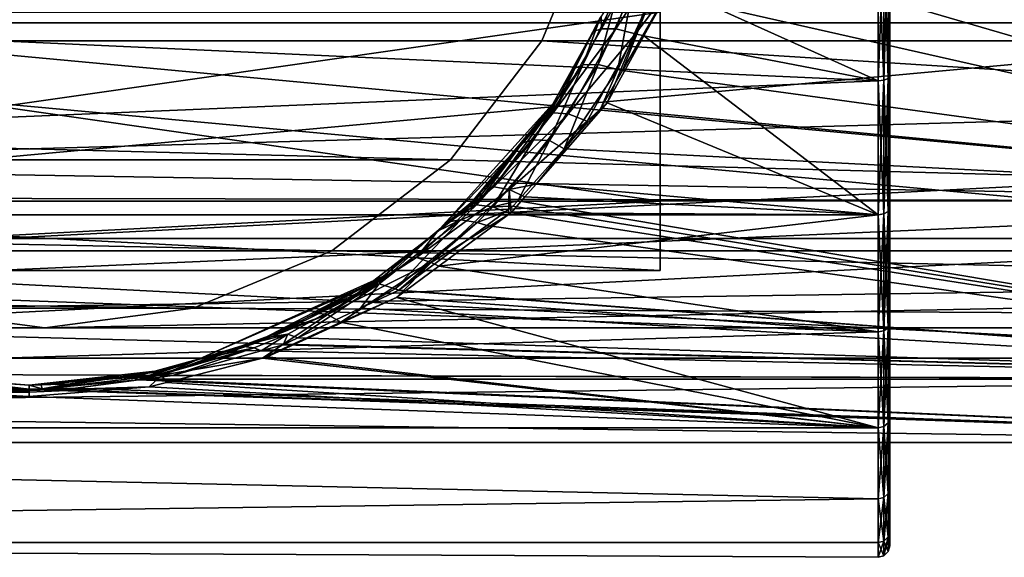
# Model space of a CAD drawing. Extents: x 0 to 200, y 18 to 95.
# Tile 180 of 256: x 108 to 125, y 33 to 43. Entities that reach past the tile are written whole.
import ezdxf

# ---------------------------------------------------------------- set-up
doc = ezdxf.new("R2010")
doc.units = 0

msp = doc.modelspace()

# ---------------------------------------------------------------- linework, layer by layer
for points in [[(122.999992, 60.022152, 265.830414), (122.999992, 33.680561, 273.633148), (122.999992, 33.427013, 271)], [(122.999992, 33.680561, 268.366852), (122.999992, 60.022152, 265.830414), (122.999992, 33.427013, 271)], [(122.999992, 34.431877, 265.830414), (122.999992, 60.022152, 265.830414), (122.999992, 33.680561, 268.366852)], [(122.999992, 60.022152, 265.830414), (122.999992, 34.431877, 276.169556), (122.999992, 33.680561, 273.633148)], [(122.999992, 35.653362, 263.483978), (122.999992, 60.022152, 265.830414), (122.999992, 34.431877, 265.830414)], [(122.999992, 60.022152, 265.830414), (122.999992, 35.653362, 278.516022), (122.999992, 34.431877, 276.169556)], [(122.999992, 37.300125, 261.413727), (122.999992, 60.022152, 265.830414), (122.999992, 35.653362, 263.483978)], [(122.999992, 60.022152, 265.830414), (122.999992, 37.300125, 280.586273), (122.999992, 35.653362, 278.516022)], [(122.999992, 39.311661, 259.695709), (122.999992, 60.022152, 265.830414), (122.999992, 37.300125, 261.413727)], [(122.999992, 60.022152, 265.830414), (122.999992, 39.311661, 282.304291), (122.999992, 37.300125, 280.586273)], [(122.999992, 41.614052, 258.393066), (122.999992, 60.022152, 265.830414), (122.999992, 39.311661, 259.695709)], [(122.999992, 60.022152, 265.830414), (122.999992, 41.614052, 283.606934), (122.999992, 39.311661, 282.304291)], [(122.999992, 58.800667, 263.483978), (122.999992, 60.022152, 265.830414), (122.999992, 41.614052, 258.393066)], [(122.999992, 60.022152, 265.830414), (122.999992, 44.122692, 284.44632), (122.999992, 41.614052, 283.606934)], [(122.999992, 57.153904, 261.413727), (122.999992, 58.800667, 263.483978), (122.999992, 41.614052, 258.393066)], [(122.999992, 55.142368, 259.695709), (122.999992, 57.153904, 261.413727), (122.999992, 41.614052, 258.393066)], [(122.999992, 52.839981, 258.393066), (122.999992, 55.142368, 259.695709), (122.999992, 41.614052, 258.393066)], [(122.999992, 50.331341, 257.55368), (122.999992, 52.839981, 258.393066), (122.999992, 41.614052, 258.393066)], [(122.999992, 44.122692, 257.55368), (122.999992, 50.331341, 257.55368), (122.999992, 41.614052, 258.393066)], [(133, 42.541073, 36.269535), (92.199997, 47.227016, 35.200001), (92.199997, 42.541073, 36.269535)], [(133, 47.227016, 35.200001), (92.199997, 47.227016, 35.200001), (133, 42.541073, 36.269535)], [(133, 47.227016, 56.799999), (133, 42.541073, 55.730465), (92.199997, 42.541073, 55.730465)], [(92.199997, 47.227016, 56.799999), (133, 47.227016, 56.799999), (92.199997, 42.541073, 55.730465)], [(98.615891, 44.638824, 36.34074), (174.799988, 47.227016, 36), (174.799988, 42.227016, 37.339745)], [(118.275154, 47.227016, 56), (117.93441, 44.638824, 55.65926), (174.799988, 42.227016, 54.660255)], [(174.799988, 47.227016, 56), (118.275154, 47.227016, 56), (174.799988, 42.227016, 54.660255)], [(118.999992, 47.227016, 280), (118.999992, 39.432785, 266.5), (118.999992, 38.227016, 271)], [(118.999992, 39.432785, 275.5), (118.999992, 47.227016, 280), (118.999992, 38.227016, 271)], [(118.999992, 47.227016, 280), (118.999992, 42.727016, 263.20578), (118.999992, 39.432785, 266.5)], [(118.999992, 42.727016, 278.79422), (118.999992, 47.227016, 280), (118.999992, 39.432785, 275.5)], [(117.93441, 44.638824, 282.572418), (34.840733, 44.638824, 282.572418), (35.839737, 42.227016, 281.573425)], [(116.93541, 42.227016, 281.573425), (117.93441, 44.638824, 282.572418), (35.839737, 42.227016, 281.573425)], [(98.615891, 44.638824, 36.34074), (174.799988, 42.227016, 37.339745), (99.614899, 42.227016, 37.339745)], [(174.799988, 42.227016, 54.660255), (117.93441, 44.638824, 55.65926), (116.93541, 42.227016, 54.660255)], [(117.93441, 44.638824, 55.65926), (116.93541, 42.227016, 281.573425), (116.93541, 42.227016, 54.660255)], [(117.93441, 44.638824, 55.65926), (117.93441, 44.638824, 282.572418), (116.93541, 42.227016, 281.573425)], [(122.999992, 44.122692, 284.44632), (122.973198, 44.100197, 284.543762), (122.973198, 41.573376, 283.698273)], [(122.999992, 41.614052, 283.606934), (122.999992, 44.122692, 284.44632), (122.973198, 41.573376, 283.698273)], [(122.973198, 44.100197, 257.456268), (122.999992, 44.122692, 257.55368), (122.999992, 41.614052, 258.393066)], [(122.799995, 41.532703, 283.789642), (66.999992, 44.077702, 284.641174), (66.999992, 39.196945, 282.468109)], [(122.799995, 44.077702, 284.641174), (66.999992, 44.077702, 284.641174), (122.799995, 41.532703, 283.789642)], [(91.199997, 43.51881, 34.587322), (135, 43.96973, 34.450539), (135, 39.43364, 36.87513)], [(119.413239, 43.982487, 57.502918), (119.105225, 43.030258, 57.242207), (135, 39.43364, 55.12487)], [(119.183517, 43.166248, 257.601868), (122.799995, 44.077702, 257.358826), (122.799995, 41.532703, 258.210358)], [(135, 43.96973, 57.549461), (119.413239, 43.982487, 57.502918), (135, 39.43364, 55.12487)], [(122.899994, 44.083729, 284.615051), (122.799995, 44.077702, 284.641174), (122.799995, 41.532703, 283.789642)], [(122.899994, 41.543602, 283.765167), (122.899994, 44.083729, 284.615051), (122.799995, 41.532703, 283.789642)], [(122.799995, 44.077702, 257.358826), (122.899994, 44.083729, 257.384918), (122.899994, 41.543602, 258.234833)], [(122.799995, 44.077702, 257.358826), (122.899994, 41.543602, 258.234833), (122.799995, 41.532703, 258.210358)], [(122.973198, 44.100197, 284.543762), (122.899994, 44.083729, 284.615051), (122.899994, 41.543602, 283.765167)], [(122.973198, 41.573376, 283.698273), (122.973198, 44.100197, 284.543762), (122.899994, 41.543602, 283.765167)], [(122.899994, 44.083729, 257.384918), (122.973198, 44.100197, 257.456268), (122.973198, 41.573376, 258.301727)], [(122.899994, 44.083729, 257.384918), (122.973198, 41.573376, 258.301727), (122.899994, 41.543602, 258.234833)], [(122.973198, 44.100197, 257.456268), (122.999992, 41.614052, 258.393066), (122.973198, 41.573376, 258.301727)], [(117.969788, 42.632706, 256.88092), (118.555893, 43.89666, 256.816681), (117.979477, 42.438019, 257.314056)], [(117.979477, 42.438019, 257.314056), (118.794289, 43.90435, 257.150482), (118.229546, 42.437744, 257.639313)], [(118.555893, 43.89666, 256.816681), (118.794289, 43.90435, 257.150482), (117.979477, 42.438019, 257.314056)], [(118.794289, 43.90435, 257.150482), (119.137291, 43.848713, 257.368591), (118.229546, 42.437744, 257.639313)], [(118.229546, 42.437744, 257.639313), (119.137291, 43.848713, 257.368591), (118.569473, 42.350552, 257.851837)], [(119.137291, 43.848713, 257.368591), (119.183517, 43.166248, 257.601868), (118.569473, 42.350552, 257.851837)], [(91.199997, 40.173592, 36.291798), (91.199997, 43.51881, 34.587322), (135, 39.43364, 36.87513)], [(118.261497, 43.076759, 57.808201), (117.958496, 42.637787, 57.960697), (117.652733, 41.808697, 57.193565)], [(117.917824, 41.818542, 56.880478), (118.261497, 43.076759, 57.808201), (117.652733, 41.808697, 57.193565)], [(118.512428, 43.095295, 57.484039), (117.917824, 41.818542, 56.880478), (118.261383, 41.726299, 56.675915)], [(118.512428, 43.095295, 57.484039), (118.261497, 43.076759, 57.808201), (117.917824, 41.818542, 56.880478)], [(118.858078, 43.031612, 57.272236), (118.512428, 43.095295, 57.484039), (118.261383, 41.726299, 56.675915)], [(118.569473, 42.350552, 257.851837), (119.183517, 43.166248, 257.601868), (118.71608, 42.312382, 257.934753)], [(118.71608, 42.312382, 257.934753), (119.183517, 43.166248, 257.601868), (122.799995, 41.532703, 258.210358)], [(118.858078, 43.031612, 57.272236), (118.261383, 41.726299, 56.675915), (118.34449, 41.712376, 56.60778)], [(119.105225, 43.030258, 57.242207), (118.858078, 43.031612, 57.272236), (118.34449, 41.712376, 56.60778)], [(119.105225, 43.030258, 57.242207), (118.34449, 41.712376, 56.60778), (135, 39.43364, 55.12487)], [(118.999992, 39.432785, 266.5), (95.999992, 42.727016, 263.20578), (95.999992, 39.432785, 266.5)], [(118.999992, 42.727016, 263.20578), (95.999992, 42.727016, 263.20578), (118.999992, 39.432785, 266.5)], [(118.999992, 42.727016, 278.79422), (118.999992, 39.432785, 275.5), (95.999992, 39.432785, 275.5)], [(95.999992, 42.727016, 278.79422), (118.999992, 42.727016, 278.79422), (95.999992, 39.432785, 275.5)], [(117.652733, 41.808697, 57.193565), (117.958496, 42.637787, 57.960697), (117.490326, 41.741642, 57.498901)], [(117.958496, 42.637787, 57.960697), (117.969788, 42.632706, 256.88092), (117.490326, 41.741642, 57.498901)], [(117.969788, 42.632706, 256.88092), (117.83503, 42.391418, 256.992157), (117.490326, 41.741642, 57.498901)], [(117.969788, 42.632706, 256.88092), (117.979477, 42.438019, 257.314056), (117.83503, 42.391418, 256.992157)], [(133, 38.783234, 39.266312), (92.199997, 42.541073, 36.269535), (92.199997, 38.783234, 39.266312)], [(133, 42.541073, 36.269535), (92.199997, 42.541073, 36.269535), (133, 38.783234, 39.266312)], [(133, 42.541073, 55.730465), (133, 38.783234, 52.733688), (92.199997, 38.783234, 52.733688)], [(92.199997, 42.541073, 55.730465), (133, 42.541073, 55.730465), (92.199997, 38.783234, 52.733688)], [(117.229042, 41.241508, 57.241177), (117.83503, 42.391418, 256.992157), (117.0168, 40.926453, 257.667542)], [(117.83503, 42.391418, 256.992157), (117.13446, 40.974613, 258.018341), (117.0168, 40.926453, 257.667542)], [(117.83503, 42.391418, 256.992157), (117.979477, 42.438019, 257.314056), (117.13446, 40.974613, 258.018341)], [(117.979477, 42.438019, 257.314056), (118.229546, 42.437744, 257.639313), (117.13446, 40.974613, 258.018341)], [(117.13446, 40.974613, 258.018341), (118.229546, 42.437744, 257.639313), (117.395164, 40.955151, 258.334534)], [(117.490326, 41.741642, 57.498901), (117.83503, 42.391418, 256.992157), (117.229042, 41.241508, 57.241177)], [(118.229546, 42.437744, 257.639313), (118.569473, 42.350552, 257.851837), (117.395164, 40.955151, 258.334534)], [(115.346222, 40.155949, 279.984253), (35.839737, 42.227016, 281.573425), (37.428932, 40.155949, 279.984253)], [(116.93541, 42.227016, 281.573425), (35.839737, 42.227016, 281.573425), (115.346222, 40.155949, 279.984253)], [(99.614899, 42.227016, 37.339745), (174.799988, 42.227016, 37.339745), (101.204079, 40.155949, 38.928932)], [(101.204079, 40.155949, 38.928932), (174.799988, 42.227016, 37.339745), (103.275146, 38.566761, 41)], [(174.799988, 42.227016, 37.339745), (174.799988, 38.566761, 41), (103.275146, 38.566761, 41)], [(116.93541, 42.227016, 54.660255), (115.346222, 40.155949, 53.071068), (174.799988, 38.566761, 51)], [(116.93541, 42.227016, 54.660255), (115.346222, 40.155949, 279.984253), (115.346222, 40.155949, 53.071068)], [(116.93541, 42.227016, 54.660255), (116.93541, 42.227016, 281.573425), (115.346222, 40.155949, 279.984253)], [(174.799988, 42.227016, 54.660255), (116.93541, 42.227016, 54.660255), (174.799988, 38.566761, 51)], [(117.395164, 40.955151, 258.334534), (118.569473, 42.350552, 257.851837), (117.726486, 40.829205, 258.541168)], [(118.569473, 42.350552, 257.851837), (118.078568, 41.147808, 258.388763), (117.726486, 40.829205, 258.541168)], [(118.569473, 42.350552, 257.851837), (118.71608, 42.312382, 257.934753), (118.078568, 41.147808, 258.388763)], [(118.078568, 41.147808, 258.388763), (118.71608, 42.312382, 257.934753), (122.799995, 39.196945, 259.53186)], [(118.71608, 42.312382, 257.934753), (122.799995, 41.532703, 258.210358), (122.799995, 39.196945, 259.53186)], [(117.652733, 41.808697, 57.193565), (116.794144, 40.503651, 56.343151), (117.072525, 40.49398, 56.041817)], [(117.652733, 41.808697, 57.193565), (117.229042, 41.241508, 57.241177), (116.794144, 40.503651, 56.343151)], [(117.917824, 41.818542, 56.880478), (117.072525, 40.49398, 56.041817), (117.327293, 40.34388, 55.774181)], [(117.917824, 41.818542, 56.880478), (117.652733, 41.808697, 57.193565), (117.072525, 40.49398, 56.041817)], [(117.652733, 41.808697, 57.193565), (117.490326, 41.741642, 57.498901), (117.229042, 41.241508, 57.241177)], [(118.261383, 41.726299, 56.675915), (117.917824, 41.818542, 56.880478), (117.327293, 40.34388, 55.774181)], [(117.966209, 41.057056, 56.292309), (118.261383, 41.726299, 56.675915), (117.327293, 40.34388, 55.774181)], [(118.34449, 41.712376, 56.60778), (118.261383, 41.726299, 56.675915), (117.966209, 41.057056, 56.292309)], [(118.34449, 41.712376, 56.60778), (117.966209, 41.057056, 56.292309), (135, 39.43364, 55.12487)], [(122.799995, 39.196945, 282.468109), (122.799995, 41.532703, 283.789642), (66.999992, 39.196945, 282.468109)], [(122.899994, 41.543602, 283.765167), (122.799995, 41.532703, 283.789642), (122.799995, 39.196945, 282.468109)], [(122.899994, 39.212315, 282.446198), (122.899994, 41.543602, 283.765167), (122.799995, 39.196945, 282.468109)], [(122.799995, 41.532703, 258.210358), (122.899994, 41.543602, 258.234833), (122.899994, 39.212315, 259.553802)], [(122.799995, 41.532703, 258.210358), (122.899994, 39.212315, 259.553802), (122.799995, 39.196945, 259.53186)], [(122.973198, 41.573376, 283.698273), (122.899994, 41.543602, 283.765167), (122.899994, 39.212315, 282.446198)], [(122.973198, 39.254303, 282.3862), (122.973198, 41.573376, 283.698273), (122.899994, 39.212315, 282.446198)], [(122.899994, 41.543602, 258.234833), (122.973198, 41.573376, 258.301727), (122.973198, 39.254303, 259.6138)], [(122.899994, 41.543602, 258.234833), (122.973198, 39.254303, 259.6138), (122.899994, 39.212315, 259.553802)], [(122.999992, 41.614052, 283.606934), (122.973198, 41.573376, 283.698273), (122.973198, 39.254303, 282.3862)], [(122.999992, 39.311661, 282.304291), (122.999992, 41.614052, 283.606934), (122.973198, 39.254303, 282.3862)], [(122.973198, 41.573376, 258.301727), (122.999992, 41.614052, 258.393066), (122.999992, 39.311661, 259.695709)], [(122.973198, 41.573376, 258.301727), (122.999992, 39.311661, 259.695709), (122.973198, 39.254303, 259.6138)], [(116.601135, 40.452648, 56.637459), (117.229042, 41.241508, 57.241177), (115.113815, 38.901123, 259.095825)], [(117.229042, 41.241508, 57.241177), (115.601112, 39.275726, 258.762512), (115.113815, 38.901123, 259.095825)], [(117.229042, 41.241508, 57.241177), (115.919968, 39.647514, 258.5159), (115.601112, 39.275726, 258.762512)], [(117.229042, 41.241508, 57.241177), (117.0168, 40.926453, 257.667542), (115.919968, 39.647514, 258.5159)], [(116.794144, 40.503651, 56.343151), (117.229042, 41.241508, 57.241177), (116.601135, 40.452648, 56.637459)], [(116.836861, 39.727554, 259.218201), (118.078568, 41.147808, 258.388763), (122.799995, 39.196945, 259.53186)], [(117.726486, 40.829205, 258.541168), (118.078568, 41.147808, 258.388763), (116.836861, 39.727554, 259.218201)], [(117.966209, 41.057056, 56.292309), (117.327293, 40.34388, 55.774181), (135, 39.43364, 55.12487)], [(117.0168, 40.926453, 257.667542), (116.103073, 39.685406, 258.83316), (115.919968, 39.647514, 258.5159)], [(117.0168, 40.926453, 257.667542), (117.13446, 40.974613, 258.018341), (116.103073, 39.685406, 258.83316)], [(117.13446, 40.974613, 258.018341), (117.395164, 40.955151, 258.334534), (116.103073, 39.685406, 258.83316)], [(116.103073, 39.685406, 258.83316), (117.395164, 40.955151, 258.334534), (116.367912, 39.637486, 259.142792)], [(117.395164, 40.955151, 258.334534), (117.726486, 40.829205, 258.541168), (116.367912, 39.637486, 259.142792)], [(117.726486, 40.829205, 258.541168), (116.836861, 39.727554, 259.218201), (116.367912, 39.637486, 259.142792)], [(116.794144, 40.503651, 56.343151), (115.798042, 39.369644, 55.384449), (116.083801, 39.332668, 55.092278)], [(116.794144, 40.503651, 56.343151), (116.601135, 40.452648, 56.637459), (115.798042, 39.369644, 55.384449)], [(117.072525, 40.49398, 56.041817), (116.794144, 40.503651, 56.343151), (116.083801, 39.332668, 55.092278)], [(115.903221, 39.575851, 55.966442), (116.601135, 40.452648, 56.637459), (115.113815, 38.901123, 259.095825)], [(116.601135, 40.452648, 56.637459), (115.903221, 39.575851, 55.966442), (115.798042, 39.369644, 55.384449)], [(116.516991, 39.439407, 55.117081), (117.072525, 40.49398, 56.041817), (116.083801, 39.332668, 55.092278)], [(117.327293, 40.34388, 55.774181), (117.072525, 40.49398, 56.041817), (116.516991, 39.439407, 55.117081)], [(117.327293, 40.34388, 55.774181), (116.516991, 39.439407, 55.117081), (135, 39.43364, 55.12487)], [(91.199997, 39.511948, 36.953438), (91.199997, 40.173592, 36.291798), (135, 39.43364, 36.87513)], [(113.275154, 38.566761, 277.913177), (37.428932, 40.155949, 279.984253), (39.5, 38.566761, 277.913177)], [(115.346222, 40.155949, 279.984253), (37.428932, 40.155949, 279.984253), (113.275154, 38.566761, 277.913177)], [(174.799988, 38.566761, 51), (115.346222, 40.155949, 53.071068), (113.275154, 38.566761, 51)], [(115.346222, 40.155949, 53.071068), (113.275154, 38.566761, 277.913177), (113.275154, 38.566761, 51)], [(115.346222, 40.155949, 53.071068), (115.346222, 40.155949, 279.984253), (113.275154, 38.566761, 277.913177)], [(115.113815, 38.901123, 259.095825), (116.103073, 39.685406, 258.83316), (114.751892, 38.454941, 259.812836)], [(116.103073, 39.685406, 258.83316), (116.367912, 39.637486, 259.142792), (114.751892, 38.454941, 259.812836)], [(115.601112, 39.275726, 258.762512), (116.103073, 39.685406, 258.83316), (115.113815, 38.901123, 259.095825)], [(115.919968, 39.647514, 258.5159), (116.103073, 39.685406, 258.83316), (115.601112, 39.275726, 258.762512)], [(116.367912, 39.637486, 259.142792), (116.836861, 39.727554, 259.218201), (116.643669, 39.506588, 259.34726)], [(116.643669, 39.506588, 259.34726), (116.836861, 39.727554, 259.218201), (122.799995, 39.196945, 259.53186)], [(91.199997, 39.511948, 36.953438), (135, 39.43364, 36.87513), (91.199997, 37.51881, 38.946575)], [(114.751892, 38.454941, 259.812836), (116.367912, 39.637486, 259.142792), (115.009163, 38.366951, 260.120056)], [(116.367912, 39.637486, 259.142792), (116.359299, 39.198589, 259.533966), (115.009163, 38.366951, 260.120056)], [(115.595093, 39.316814, 55.68515), (115.903221, 39.575851, 55.966442), (115.113815, 38.901123, 259.095825)], [(115.798042, 39.369644, 55.384449), (115.903221, 39.575851, 55.966442), (115.595093, 39.316814, 55.68515)], [(116.367912, 39.637486, 259.142792), (116.401863, 39.230007, 259.508789), (116.359299, 39.198589, 259.533966)], [(116.367912, 39.637486, 259.142792), (116.643669, 39.506588, 259.34726), (116.401863, 39.230007, 259.508789)], [(116.401863, 39.230007, 259.508789), (116.643669, 39.506588, 259.34726), (122.799995, 39.196945, 259.53186)], [(91.199997, 37.51881, 38.946575), (135, 39.43364, 36.87513), (135, 36.329296, 40.976082)], [(118.999992, 38.227016, 271), (95.999992, 39.432785, 266.5), (95.999992, 38.227016, 271)], [(118.999992, 39.432785, 275.5), (118.999992, 38.227016, 271), (95.999992, 38.227016, 271)], [(95.999992, 39.432785, 275.5), (118.999992, 39.432785, 275.5), (95.999992, 38.227016, 271)], [(118.999992, 39.432785, 266.5), (95.999992, 39.432785, 266.5), (118.999992, 38.227016, 271)], [(115.307617, 39.07513, 55.422703), (115.595093, 39.316814, 55.68515), (115.113815, 38.901123, 259.095825)], [(115.798042, 39.369644, 55.384449), (115.595093, 39.316814, 55.68515), (115.307617, 39.07513, 55.422703)], [(115.525085, 39.107822, 55.127899), (115.798042, 39.369644, 55.384449), (115.307617, 39.07513, 55.422703)], [(116.083801, 39.332668, 55.092278), (115.798042, 39.369644, 55.384449), (115.525085, 39.107822, 55.127899)], [(116.083801, 39.332668, 55.092278), (115.525085, 39.107822, 55.127899), (115.811523, 39.062927, 54.837505)], [(116.296669, 39.245304, 54.944756), (116.083801, 39.332668, 55.092278), (115.811523, 39.062927, 54.837505)], [(116.432884, 39.345528, 55.048874), (116.516991, 39.439407, 55.117081), (116.083801, 39.332668, 55.092278)], [(116.432884, 39.345528, 55.048874), (116.083801, 39.332668, 55.092278), (116.296669, 39.245304, 54.944756)], [(116.432884, 39.345528, 55.048874), (116.296669, 39.245304, 54.944756), (135, 36.329296, 51.023918)], [(116.516991, 39.439407, 55.117081), (116.432884, 39.345528, 55.048874), (135, 36.329296, 51.023918)], [(135, 39.43364, 55.12487), (116.516991, 39.439407, 55.117081), (135, 36.329296, 51.023918)], [(122.999992, 39.311661, 282.304291), (122.973198, 39.254303, 282.3862), (122.973198, 37.228191, 280.655762)], [(122.999992, 37.300125, 280.586273), (122.999992, 39.311661, 282.304291), (122.973198, 37.228191, 280.655762)], [(122.973198, 39.254303, 259.6138), (122.999992, 39.311661, 259.695709), (122.999992, 37.300125, 261.413727)], [(122.799995, 37.156258, 280.72522), (66.999992, 39.196945, 282.468109), (66.999992, 35.485626, 278.624939)], [(122.799995, 39.196945, 282.468109), (66.999992, 39.196945, 282.468109), (122.799995, 37.156258, 280.72522)], [(115.009163, 38.366951, 260.120056), (116.359299, 39.198589, 259.533966), (115.142555, 38.300491, 260.253662)], [(116.359299, 39.198589, 259.533966), (122.799995, 39.196945, 259.53186), (115.142555, 38.300491, 260.253662)], [(115.142555, 38.300491, 260.253662), (122.799995, 39.196945, 259.53186), (122.799995, 37.156258, 261.27478)], [(116.296669, 39.245304, 54.944756), (115.811523, 39.062927, 54.837505), (115.978539, 39.011227, 54.701569)], [(116.296669, 39.245304, 54.944756), (115.978539, 39.011227, 54.701569), (135, 36.329296, 51.023918)], [(116.359299, 39.198589, 259.533966), (116.401863, 39.230007, 259.508789), (122.799995, 39.196945, 259.53186)], [(122.899994, 39.212315, 282.446198), (122.799995, 39.196945, 282.468109), (122.799995, 37.156258, 280.72522)], [(122.899994, 37.175533, 280.706604), (122.899994, 39.212315, 282.446198), (122.799995, 37.156258, 280.72522)], [(122.799995, 39.196945, 259.53186), (122.899994, 39.212315, 259.553802), (122.899994, 37.175533, 261.293396)], [(122.799995, 39.196945, 259.53186), (122.899994, 37.175533, 261.293396), (122.799995, 37.156258, 261.27478)], [(122.973198, 39.254303, 282.3862), (122.899994, 39.212315, 282.446198), (122.899994, 37.175533, 280.706604)], [(122.973198, 37.228191, 280.655762), (122.973198, 39.254303, 282.3862), (122.899994, 37.175533, 280.706604)], [(122.899994, 39.212315, 259.553802), (122.973198, 39.254303, 259.6138), (122.973198, 37.228191, 261.344238)], [(122.899994, 39.212315, 259.553802), (122.973198, 37.228191, 261.344238), (122.899994, 37.175533, 261.293396)], [(122.973198, 39.254303, 259.6138), (122.999992, 37.300125, 261.413727), (122.973198, 37.228191, 261.344238)], [(115.525085, 39.107822, 55.127899), (114.102989, 37.990974, 53.844353), (114.384148, 37.90361, 53.558498)], [(115.525085, 39.107822, 55.127899), (115.106949, 38.906437, 55.239517), (114.102989, 37.990974, 53.844353)], [(115.811523, 39.062927, 54.837505), (115.525085, 39.107822, 55.127899), (114.384148, 37.90361, 53.558498)], [(115.811523, 39.062927, 54.837505), (114.384148, 37.90361, 53.558498), (114.446625, 37.884071, 53.530567)], [(115.978539, 39.011227, 54.701569), (115.811523, 39.062927, 54.837505), (114.446625, 37.884071, 53.530567)], [(115.978539, 39.011227, 54.701569), (114.446625, 37.884071, 53.530567), (135, 36.329296, 51.023918)], [(115.525085, 39.107822, 55.127899), (115.307617, 39.07513, 55.422703), (115.106949, 38.906437, 55.239517)], [(115.106949, 38.906437, 55.239517), (115.307617, 39.07513, 55.422703), (115.113815, 38.901123, 259.095825)], [(115.106949, 38.906437, 55.239517), (114.17971, 38.126911, 54.393028), (114.102989, 37.990974, 53.844353)], [(115.106949, 38.906437, 55.239517), (115.113815, 38.901123, 259.095825), (114.17971, 38.126911, 54.393028)], [(115.113815, 38.901123, 259.095825), (114.54229, 38.461777, 259.486725), (114.17971, 38.126911, 54.393028)], [(114.54229, 38.461777, 259.486725), (115.113815, 38.901123, 259.095825), (114.751892, 38.454941, 259.812836)], [(133, 36.697792, 43.596775), (92.199997, 38.783234, 39.266312), (92.199997, 36.697792, 43.596775)], [(133, 38.783234, 39.266312), (92.199997, 38.783234, 39.266312), (133, 36.697792, 43.596775)], [(133, 38.783234, 52.733688), (133, 36.697792, 48.403225), (92.199997, 36.697792, 48.403225)], [(92.199997, 38.783234, 52.733688), (133, 38.783234, 52.733688), (92.199997, 36.697792, 48.403225)], [(110.863342, 37.567757, 275.501373), (39.5, 38.566761, 277.913177), (41.911797, 37.567757, 275.501373)], [(113.275154, 38.566761, 277.913177), (39.5, 38.566761, 277.913177), (110.863342, 37.567757, 275.501373)], [(103.275146, 38.566761, 41), (174.799988, 38.566761, 41), (105.686966, 37.567757, 43.411808)], [(105.686966, 37.567757, 43.411808), (174.799988, 38.566761, 41), (108.275154, 37.227016, 46)], [(174.799988, 38.566761, 41), (174.799988, 37.227016, 46), (108.275154, 37.227016, 46)], [(113.275154, 38.566761, 51), (110.863342, 37.567757, 48.588192), (174.799988, 37.227016, 46)], [(113.275154, 38.566761, 51), (110.863342, 37.567757, 275.501373), (110.863342, 37.567757, 48.588192)], [(113.275154, 38.566761, 51), (113.275154, 38.566761, 277.913177), (110.863342, 37.567757, 275.501373)], [(113.729622, 37.837055, 260.042572), (114.751892, 38.454941, 259.812836), (113.203514, 37.456764, 260.785522)], [(114.751892, 38.454941, 259.812836), (115.009163, 38.366951, 260.120056), (113.203514, 37.456764, 260.785522)], [(174.799988, 38.566761, 51), (113.275154, 38.566761, 51), (174.799988, 37.227016, 46)], [(114.17971, 38.126911, 54.393028), (114.54229, 38.461777, 259.486725), (113.729622, 37.837055, 260.042572)], [(114.54229, 38.461777, 259.486725), (114.751892, 38.454941, 259.812836), (113.729622, 37.837055, 260.042572)], [(113.203514, 37.456764, 260.785522), (115.009163, 38.366951, 260.120056), (113.434601, 37.323338, 261.097168)], [(115.009163, 38.366951, 260.120056), (114.403084, 37.754677, 260.69104), (113.434601, 37.323338, 261.097168)], [(115.009163, 38.366951, 260.120056), (115.142555, 38.300491, 260.253662), (114.403084, 37.754677, 260.69104)], [(114.403084, 37.754677, 260.69104), (115.142555, 38.300491, 260.253662), (122.799995, 37.156258, 261.27478)], [(113.880836, 37.965179, 54.149292), (114.17971, 38.126911, 54.393028), (110.973198, 36.686878, 261.378754)], [(114.17971, 38.126911, 54.393028), (111.894264, 36.939419, 261.047913), (110.973198, 36.686878, 261.378754)], [(114.17971, 38.126911, 54.393028), (113.008476, 37.484356, 260.437592), (111.894264, 36.939419, 261.047913)], [(114.17971, 38.126911, 54.393028), (113.729622, 37.837055, 260.042572), (113.008476, 37.484356, 260.437592)], [(114.102989, 37.990974, 53.844353), (114.17971, 38.126911, 54.393028), (113.880836, 37.965179, 54.149292)], [(112.238136, 37.076225, 52.809601), (113.880836, 37.965179, 54.149292), (110.973198, 36.686878, 261.378754)], [(114.102989, 37.990974, 53.844353), (113.880836, 37.965179, 54.149292), (112.238136, 37.076225, 52.809601)], [(112.510208, 37.11731, 52.552128), (114.102989, 37.990974, 53.844353), (112.238136, 37.076225, 52.809601)], [(114.102989, 37.990974, 53.844353), (112.510208, 37.11731, 52.552128), (112.683678, 37.052277, 52.337948)], [(113.775894, 37.567608, 53.076824), (114.102989, 37.990974, 53.844353), (112.683678, 37.052277, 52.337948)], [(114.384148, 37.90361, 53.558498), (114.102989, 37.990974, 53.844353), (113.775894, 37.567608, 53.076824)], [(113.008476, 37.484356, 260.437592), (113.729622, 37.837055, 260.042572), (113.203514, 37.456764, 260.785522)], [(113.434601, 37.323338, 261.097168), (114.403084, 37.754677, 260.69104), (113.459724, 37.320511, 261.134552)], [(113.459724, 37.320511, 261.134552), (114.403084, 37.754677, 260.69104), (122.799995, 35.485626, 263.375061)], [(114.43145, 37.876911, 53.520298), (114.384148, 37.90361, 53.558498), (113.775894, 37.567608, 53.076824)], [(114.43145, 37.876911, 53.520298), (113.775894, 37.567608, 53.076824), (135, 36.329296, 51.023918)], [(114.446625, 37.884071, 53.530567), (114.384148, 37.90361, 53.558498), (114.43145, 37.876911, 53.520298)], [(114.403084, 37.754677, 260.69104), (122.799995, 37.156258, 261.27478), (122.799995, 35.485626, 263.375061)], [(114.446625, 37.884071, 53.530567), (114.43145, 37.876911, 53.520298), (135, 36.329296, 51.023918)], [(108.275154, 37.227016, 272.913177), (41.911797, 37.567757, 275.501373), (44.499992, 37.227016, 272.913177)], [(110.863342, 37.567757, 275.501373), (41.911797, 37.567757, 275.501373), (108.275154, 37.227016, 272.913177)], [(105.686966, 37.567757, 270.324982), (108.275154, 37.227016, 272.913177), (44.499992, 37.227016, 272.913177)], [(91.199997, 36.45269, 41.038956), (91.199997, 37.51881, 38.946575), (135, 36.329296, 40.976082)], [(108.275154, 37.227016, 272.913177), (105.686966, 37.567757, 270.324982), (108.275154, 37.227016, 46)], [(105.686966, 37.567757, 270.324982), (105.686966, 37.567757, 43.411808), (108.275154, 37.227016, 46)], [(110.863342, 37.567757, 48.588192), (108.275154, 37.227016, 272.913177), (108.275154, 37.227016, 46)], [(174.799988, 37.227016, 46), (110.863342, 37.567757, 48.588192), (108.275154, 37.227016, 46)], [(110.863342, 37.567757, 48.588192), (110.863342, 37.567757, 275.501373), (108.275154, 37.227016, 272.913177)], [(111.894264, 36.939419, 261.047913), (113.203514, 37.456764, 260.785522), (110.30838, 36.401588, 262.03595)], [(113.203514, 37.456764, 260.785522), (112.070381, 36.697998, 261.774231), (110.30838, 36.401588, 262.03595)], [(113.008476, 37.484356, 260.437592), (113.203514, 37.456764, 260.785522), (111.894264, 36.939419, 261.047913)], [(113.203514, 37.456764, 260.785522), (113.434601, 37.323338, 261.097168), (112.070381, 36.697998, 261.774231)], [(113.775894, 37.567608, 53.076824), (112.683678, 37.052277, 52.337948), (135, 36.329296, 51.023918)], [(113.434601, 37.323338, 261.097168), (112.15168, 36.71851, 261.749512), (112.070381, 36.697998, 261.774231)], [(113.434601, 37.323338, 261.097168), (113.459724, 37.320511, 261.134552), (112.15168, 36.71851, 261.749512)], [(112.15168, 36.71851, 261.749512), (113.459724, 37.320511, 261.134552), (122.799995, 35.485626, 263.375061)], [(122.999992, 37.300125, 280.586273), (122.973198, 37.228191, 280.655762), (122.973198, 35.569496, 278.570496)], [(122.999992, 35.653362, 278.516022), (122.999992, 37.300125, 280.586273), (122.973198, 35.569496, 278.570496)], [(122.973198, 37.228191, 261.344238), (122.999992, 37.300125, 261.413727), (122.999992, 35.653362, 263.483978)], [(122.799995, 35.485626, 278.624939), (122.799995, 37.156258, 280.72522), (66.999992, 35.485626, 278.624939)], [(111.69796, 36.908218, 52.471977), (112.238136, 37.076225, 52.809601), (110.973198, 36.686878, 261.378754)], [(112.510208, 37.11731, 52.552128), (111.69796, 36.908218, 52.471977), (111.92337, 36.875538, 52.130634)], [(112.510208, 37.11731, 52.552128), (112.238136, 37.076225, 52.809601), (111.69796, 36.908218, 52.471977)], [(112.510208, 37.11731, 52.552128), (111.92337, 36.875538, 52.130634), (112.04834, 36.825813, 51.967293)], [(112.429253, 36.932236, 52.165836), (112.510208, 37.11731, 52.552128), (112.04834, 36.825813, 51.967293)], [(112.683678, 37.052277, 52.337948), (112.510208, 37.11731, 52.552128), (112.429253, 36.932236, 52.165836)], [(122.899994, 37.175533, 280.706604), (122.799995, 37.156258, 280.72522), (122.799995, 35.485626, 278.624939)], [(122.899994, 35.508099, 278.610352), (122.899994, 37.175533, 280.706604), (122.799995, 35.485626, 278.624939)], [(122.799995, 37.156258, 261.27478), (122.899994, 37.175533, 261.293396), (122.899994, 35.508099, 263.389648)], [(122.799995, 37.156258, 261.27478), (122.899994, 35.508099, 263.389648), (122.799995, 35.485626, 263.375061)], [(122.973198, 37.228191, 280.655762), (122.899994, 37.175533, 280.706604), (122.899994, 35.508099, 278.610352)], [(122.973198, 35.569496, 278.570496), (122.973198, 37.228191, 280.655762), (122.899994, 35.508099, 278.610352)], [(122.899994, 37.175533, 261.293396), (122.973198, 37.228191, 261.344238), (122.973198, 35.569496, 263.429504)], [(122.899994, 37.175533, 261.293396), (122.973198, 35.569496, 263.429504), (122.899994, 35.508099, 263.389648)], [(122.973198, 37.228191, 261.344238), (122.999992, 35.653362, 263.483978), (122.973198, 35.569496, 263.429504)], [(110.973198, 36.686878, 261.378754), (111.894264, 36.939419, 261.047913), (110.30838, 36.401588, 262.03595)], [(111.92337, 36.875538, 52.130634), (111.69796, 36.908218, 52.471977), (110.973183, 36.682796, 52.018982)], [(111.69796, 36.908218, 52.471977), (110.973198, 36.686878, 261.378754), (110.973183, 36.682796, 52.018982)], [(112.429253, 36.932236, 52.165836), (112.04834, 36.825813, 51.967293), (135, 36.329296, 51.023918)], [(112.683678, 37.052277, 52.337948), (112.429253, 36.932236, 52.165836), (135, 36.329296, 51.023918)], [(111.92337, 36.875538, 52.130634), (110.973183, 36.682796, 52.018982), (109.900681, 36.32235, 51.017204)], [(110.02182, 36.331455, 51.022938), (111.92337, 36.875538, 52.130634), (109.900681, 36.32235, 51.017204)], [(110.498711, 36.39286, 51.159569), (111.92337, 36.875538, 52.130634), (110.02182, 36.331455, 51.022938)], [(112.04834, 36.825813, 51.967293), (111.92337, 36.875538, 52.130634), (110.498711, 36.39286, 51.159569)], [(112.04834, 36.825813, 51.967293), (110.498711, 36.39286, 51.159569), (135, 36.329296, 51.023918)], [(133, 36.697792, 48.403225), (133, 36.697792, 43.596775), (92.199997, 36.697792, 43.596775)], [(92.199997, 36.697792, 48.403225), (133, 36.697792, 48.403225), (92.199997, 36.697792, 43.596775)], [(110.973183, 36.682796, 52.018982), (110.266235, 36.462921, 51.577129), (109.900681, 36.32235, 51.017204)], [(110.192482, 36.472824, 261.65921), (110.973198, 36.686878, 261.378754), (110.30838, 36.401588, 262.03595)], [(110.973198, 36.686878, 261.378754), (110.192482, 36.472824, 261.65921), (110.266235, 36.462921, 51.577129)], [(110.973183, 36.682796, 52.018982), (110.973198, 36.686878, 261.378754), (110.266235, 36.462921, 51.577129)], [(110.30838, 36.401588, 262.03595), (112.070381, 36.697998, 261.774231), (110.395935, 36.275532, 262.283264)], [(110.395935, 36.275532, 262.283264), (112.070381, 36.697998, 261.774231), (122.799995, 35.485626, 263.375061)], [(112.070381, 36.697998, 261.774231), (112.15168, 36.71851, 261.749512), (122.799995, 35.485626, 263.375061)], [(91.199997, 36.45269, 41.038956), (135, 36.329296, 40.976082), (91.199997, 35.814339, 42.291798)], [(108.210335, 36.233887, 51.017658), (110.192482, 36.472824, 261.65921), (107.999992, 36.227062, 51)], [(110.192482, 36.472824, 261.65921), (109.897163, 36.391853, 261.765289), (107.999992, 36.227062, 51)], [(110.30838, 36.401588, 262.03595), (110.091362, 36.198685, 262.375854), (107.999992, 36.136696, 262.357849)], [(107.999992, 36.227062, 262), (110.30838, 36.401588, 262.03595), (107.999992, 36.136696, 262.357849)], [(109.897163, 36.391853, 261.765289), (110.30838, 36.401588, 262.03595), (107.999992, 36.227062, 262)], [(107.999992, 36.227062, 51), (109.897163, 36.391853, 261.765289), (107.999992, 36.227062, 262)], [(109.751305, 36.392338, 51.405506), (110.192482, 36.472824, 261.65921), (108.210335, 36.233887, 51.017658)], [(108.714668, 36.250252, 51.059998), (109.751305, 36.392338, 51.405506), (108.210335, 36.233887, 51.017658)], [(109.900681, 36.32235, 51.017204), (109.751305, 36.392338, 51.405506), (108.229553, 36.161087, 50.642738)], [(109.751305, 36.392338, 51.405506), (108.714668, 36.250252, 51.059998), (108.229553, 36.161087, 50.642738)], [(110.266235, 36.462921, 51.577129), (110.192482, 36.472824, 261.65921), (109.751305, 36.392338, 51.405506)], [(110.266235, 36.462921, 51.577129), (109.751305, 36.392338, 51.405506), (109.900681, 36.32235, 51.017204)], [(110.192482, 36.472824, 261.65921), (110.30838, 36.401588, 262.03595), (109.897163, 36.391853, 261.765289)], [(110.498711, 36.39286, 51.159569), (110.02182, 36.331455, 51.022938), (135, 36.329296, 51.023918)], [(110.30838, 36.401588, 262.03595), (110.395935, 36.275532, 262.283264), (110.091362, 36.198685, 262.375854)], [(91.199997, 35.814339, 42.291798), (135, 36.329296, 40.976082), (135, 35.227016, 46)], [(107.999992, 36.150024, 50.615414), (106.462875, 36.25367, 50.855595), (91.199997, 35.227016, 46)], [(106.427055, 36.270664, 262.210449), (106.50193, 36.341679, 261.836029), (107.999992, 36.136696, 262.357849)], [(106.427055, 36.270664, 262.210449), (107.999992, 36.136696, 262.357849), (106.576057, 36.105995, 262.495697)], [(106.477158, 36.263405, 50.883274), (106.462875, 36.25367, 50.855595), (107.999992, 36.154499, 50.637741)], [(107.999992, 36.154499, 50.637741), (106.462875, 36.25367, 50.855595), (107.999992, 36.150024, 50.615414)], [(106.5896, 36.32407, 51.246113), (106.477158, 36.263405, 50.883274), (107.999992, 36.154499, 50.637741)], [(106.50193, 36.341679, 261.836029), (107.999992, 36.227062, 262), (107.999992, 36.136696, 262.357849)], [(106.50193, 36.341679, 261.836029), (106.5896, 36.32407, 51.246113), (107.999992, 36.227062, 262)], [(107.999992, 36.227062, 51), (106.5896, 36.32407, 51.246113), (107.999992, 36.154499, 50.637741)], [(106.5896, 36.32407, 51.246113), (107.999992, 36.227062, 51), (107.999992, 36.227062, 262)], [(108.210335, 36.233887, 51.017658), (107.999992, 36.227062, 51), (108.229553, 36.161087, 50.642738)], [(108.229553, 36.161087, 50.642738), (107.999992, 36.227062, 51), (107.999992, 36.154499, 50.637741)], [(108.714668, 36.250252, 51.059998), (108.210335, 36.233887, 51.017658), (108.229553, 36.161087, 50.642738)], [(108.812561, 36.175747, 50.676483), (109.900681, 36.32235, 51.017204), (108.229553, 36.161087, 50.642738)], [(109.914948, 36.317696, 50.992321), (109.900681, 36.32235, 51.017204), (108.812561, 36.175747, 50.676483)], [(109.914948, 36.317696, 50.992321), (108.812561, 36.175747, 50.676483), (135, 35.227016, 46)], [(110.02182, 36.331455, 51.022938), (109.900681, 36.32235, 51.017204), (109.914948, 36.317696, 50.992321)], [(110.02182, 36.331455, 51.022938), (109.914948, 36.317696, 50.992321), (135, 35.227016, 46)], [(135, 36.329296, 51.023918), (110.02182, 36.331455, 51.022938), (135, 35.227016, 46)], [(110.091362, 36.198685, 262.375854), (110.395935, 36.275532, 262.283264), (122.799995, 35.485626, 263.375061)], [(106.576057, 36.105995, 262.495697), (107.999992, 36.026966, 262.599945), (66.999992, 35.485626, 263.375061)], [(135, 35.227016, 46), (107.999992, 36.150024, 50.615414), (91.199997, 35.227016, 46)], [(107.999992, 36.136696, 262.357849), (107.999992, 36.107243, 262.474487), (106.576057, 36.105995, 262.495697)], [(106.576057, 36.105995, 262.495697), (107.999992, 36.107243, 262.474487), (107.999992, 36.026966, 262.599945)], [(107.999992, 36.026966, 262.599945), (110.091362, 36.198685, 262.375854), (122.799995, 35.485626, 263.375061)], [(107.999992, 36.107243, 262.474487), (110.091362, 36.198685, 262.375854), (107.999992, 36.026966, 262.599945)], [(107.999992, 36.136696, 262.357849), (110.091362, 36.198685, 262.375854), (107.999992, 36.107243, 262.474487)], [(108.229607, 36.157295, 50.632671), (108.229553, 36.161087, 50.642738), (107.999992, 36.154499, 50.637741)], [(108.229607, 36.157295, 50.632671), (107.999992, 36.150024, 50.615414), (135, 35.227016, 46)], [(108.229607, 36.157295, 50.632671), (107.999992, 36.154499, 50.637741), (107.999992, 36.150024, 50.615414)], [(108.812561, 36.175747, 50.676483), (108.229553, 36.161087, 50.642738), (108.229607, 36.157295, 50.632671)], [(108.812561, 36.175747, 50.676483), (108.229607, 36.157295, 50.632671), (135, 35.227016, 46)], [(107.999992, 36.026966, 262.599945), (122.799995, 35.485626, 263.375061), (66.999992, 35.485626, 263.375061)], [(91.199997, 35.814339, 42.291798), (135, 35.227016, 46), (91.199997, 35.227016, 46)], [(122.973198, 35.569496, 278.570496), (122.899994, 35.508099, 278.610352), (122.899994, 34.271286, 276.234467)], [(122.973198, 34.339161, 276.207031), (122.973198, 35.569496, 278.570496), (122.899994, 34.271286, 276.234467)], [(122.899994, 35.508099, 263.389648), (122.973198, 35.569496, 263.429504), (122.973198, 34.339161, 265.792969)], [(122.999992, 35.653362, 278.516022), (122.973198, 35.569496, 278.570496), (122.973198, 34.339161, 276.207031)], [(122.999992, 34.431877, 276.169556), (122.999992, 35.653362, 278.516022), (122.973198, 34.339161, 276.207031)], [(122.973198, 35.569496, 263.429504), (122.999992, 35.653362, 263.483978), (122.999992, 34.431877, 265.830414)], [(122.973198, 35.569496, 263.429504), (122.999992, 34.431877, 265.830414), (122.973198, 34.339161, 265.792969)], [(66.999992, 35.485626, 263.375061), (122.799995, 34.246441, 265.755493), (66.999992, 33.484234, 268.328674)], [(122.799995, 34.246441, 276.244476), (66.999992, 35.485626, 278.624939), (66.999992, 33.484234, 273.671326)], [(66.999992, 35.485626, 263.375061), (122.799995, 35.485626, 263.375061), (122.799995, 34.246441, 265.755493)], [(122.799995, 35.485626, 278.624939), (66.999992, 35.485626, 278.624939), (122.799995, 34.246441, 276.244476)], [(122.899994, 35.508099, 278.610352), (122.799995, 35.485626, 278.624939), (122.799995, 34.246441, 276.244476)], [(122.899994, 34.271286, 276.234467), (122.899994, 35.508099, 278.610352), (122.799995, 34.246441, 276.244476)], [(122.799995, 35.485626, 263.375061), (122.899994, 35.508099, 263.389648), (122.899994, 34.271286, 265.765533)], [(122.799995, 35.485626, 263.375061), (122.899994, 34.271286, 265.765533), (122.799995, 34.246441, 265.755493)], [(122.899994, 35.508099, 263.389648), (122.973198, 34.339161, 265.792969), (122.899994, 34.271286, 265.765533)], [(122.973198, 34.339161, 276.207031), (122.899994, 34.271286, 276.234467), (122.899994, 33.510536, 273.666229)], [(122.973198, 33.582397, 273.652252), (122.973198, 34.339161, 276.207031), (122.899994, 33.510536, 273.666229)], [(122.899994, 34.271286, 265.765533), (122.973198, 34.339161, 265.792969), (122.973198, 33.582397, 268.347748)], [(122.999992, 34.431877, 276.169556), (122.973198, 34.339161, 276.207031), (122.973198, 33.582397, 273.652252)], [(122.999992, 33.680561, 273.633148), (122.999992, 34.431877, 276.169556), (122.973198, 33.582397, 273.652252)], [(122.973198, 34.339161, 265.792969), (122.999992, 34.431877, 265.830414), (122.999992, 33.680561, 268.366852)], [(122.973198, 34.339161, 265.792969), (122.999992, 33.680561, 268.366852), (122.973198, 33.582397, 268.347748)], [(122.799995, 34.246441, 265.755493), (122.799995, 33.484234, 268.328674), (66.999992, 33.484234, 268.328674)], [(122.799995, 33.484234, 273.671326), (122.799995, 34.246441, 276.244476), (66.999992, 33.484234, 273.671326)], [(122.899994, 34.271286, 276.234467), (122.799995, 34.246441, 276.244476), (122.799995, 33.484234, 273.671326)], [(122.899994, 33.510536, 273.666229), (122.899994, 34.271286, 276.234467), (122.799995, 33.484234, 273.671326)], [(122.799995, 34.246441, 265.755493), (122.899994, 34.271286, 265.765533), (122.899994, 33.510536, 268.333801)], [(122.799995, 34.246441, 265.755493), (122.899994, 33.510536, 268.333801), (122.799995, 33.484234, 268.328674)], [(122.899994, 34.271286, 265.765533), (122.973198, 33.582397, 268.347748), (122.899994, 33.510536, 268.333801)], [(122.999992, 33.680561, 273.633148), (122.973198, 33.582397, 273.652252), (122.973198, 33.327015, 271)], [(122.999992, 33.427013, 271), (122.999992, 33.680561, 273.633148), (122.973198, 33.327015, 271)], [(122.973198, 33.582397, 268.347748), (122.999992, 33.680561, 268.366852), (122.999992, 33.427013, 271)], [(122.799995, 33.484234, 273.671326), (66.999992, 33.484234, 273.671326), (122.799995, 33.227016, 271)], [(66.999992, 33.484234, 273.671326), (66.999992, 33.484234, 268.328674), (122.799995, 33.227016, 271)], [(66.999992, 33.484234, 268.328674), (122.799995, 33.484234, 268.328674), (122.799995, 33.227016, 271)], [(122.899994, 33.510536, 273.666229), (122.799995, 33.484234, 273.671326), (122.799995, 33.227016, 271)], [(122.899994, 33.253811, 271), (122.899994, 33.510536, 273.666229), (122.799995, 33.227016, 271)], [(122.799995, 33.484234, 268.328674), (122.899994, 33.510536, 268.333801), (122.899994, 33.253811, 271)], [(122.799995, 33.484234, 268.328674), (122.899994, 33.253811, 271), (122.799995, 33.227016, 271)], [(122.973198, 33.582397, 273.652252), (122.899994, 33.510536, 273.666229), (122.899994, 33.253811, 271)], [(122.973198, 33.327015, 271), (122.973198, 33.582397, 273.652252), (122.899994, 33.253811, 271)], [(122.899994, 33.510536, 268.333801), (122.973198, 33.582397, 268.347748), (122.973198, 33.327015, 271)], [(122.899994, 33.510536, 268.333801), (122.973198, 33.327015, 271), (122.899994, 33.253811, 271)], [(122.973198, 33.582397, 268.347748), (122.999992, 33.427013, 271), (122.973198, 33.327015, 271)]]:
    msp.add_3dface(points)

doc.saveas('drawing.dxf')
